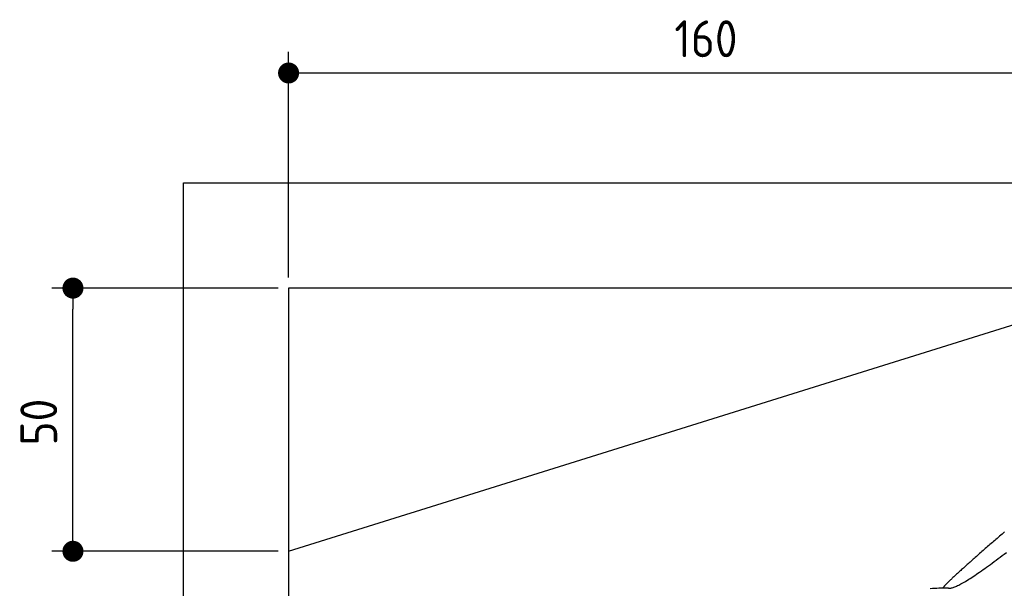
# Model space of a CAD drawing. Extents: x 562 to 7231, y 5767 to 12026.
# Tile 45 of 73: x 562 to 2434, y 10946 to 12026. Entities that reach past the tile are written whole.
import ezdxf

# ---------------------------------------------------------------- set-up
doc = ezdxf.new("R2010")
doc.units = 0
doc.layers.get('0').update_dxf_attribs({"linetype": 'CONTINUOUS'})
doc.layers.get('DEFPOINTS').update_dxf_attribs({"linetype": 'CONTINUOUS'})
doc.layers.add('4', color=3, linetype='CONTINUOUS')
doc.layers.add('CAR', color=10, linetype='CONTINUOUS')
doc.styles.get("Standard").update_dxf_attribs({"font": 'ISOCP.SHX'})
doc.dimstyles.get("Standard").update_dxf_attribs({"dimtxt": 50, "dimasz": 100, "dimexe": 0.18, "dimexo": 0.0625, "dimgap": 15, "dimtad": 1, "dimlfac": 0.1, "dimzin": 0, "dimcen": 0.09, "dimazin": 3, "dimtfac": 1, "dimtofl": 0, "dimtmove": 0, "dimatfit": 3})

# ---------------------------------------------------------------- blocks, each defined once
blk = doc.blocks.new('PUNKT')
at = {"layer": '4', "color": 0, "linetype": 'BYBLOCK'}
blk.add_line((-0.5, 0), (-1, 0), dxfattribs=at)
at = {"layer": '4', "color": 0, "linetype": 'BYBLOCK', "const_width": 0.5}
blk.add_lwpolyline([(-0.25, 0, 1), (0.25, 0, 1)], format="xyb", close=True, dxfattribs=at)
blk = doc.blocks.new('*U21')
at = {"layer": '4', "color": 2}
blk.add_text('50', height=70, rotation=90, dxfattribs=at).set_placement((632.8, 11216.9))
blk = doc.blocks.new('*D8')
at = {"layer": '4'}
for p, q in [((1052.8, 11515.9), (622.8, 11515.9)), ((662.8, 11055.9), (662.8, 11475.9)), ((1052.8, 11015.9), (622.8, 11015.9))]:
    blk.add_line(p, q, dxfattribs=at)
at = {"layer": 'DEFPOINTS', "color": 0}
for p in [(662.8, 11515.9), (1072.8, 11515.9), (1072.8, 11015.9)]:
    blk.add_point(p, dxfattribs=at)
blk.add_blockref('*U21', (0, 0))
at = {"layer": '4', "xscale": 40, "yscale": 40, "zscale": 40}
for p, rotation in [((662.8, 11515.9), 90), ((662.8, 11015.9), 270)]:
    blk.add_blockref('PUNKT', p, dxfattribs=dict(at, rotation=rotation))
blk = doc.blocks.new('*U22')
at = {"layer": '4', "color": 2}
blk.add_text('160', height=70, dxfattribs=at).set_placement((1806.2, 11954.6))
blk = doc.blocks.new('*D9')
at = {"layer": '4'}
for p, q in [((1072.8, 11535.9), (1072.8, 11964.6)), ((2672.8, 11535.9), (2672.8, 11964.6)), ((1112.8, 11924.6), (2632.8, 11924.6))]:
    blk.add_line(p, q, dxfattribs=at)
at = {"layer": 'DEFPOINTS', "color": 0}
for p in [(2672.8, 11924.6), (1072.8, 11515.9), (2672.8, 11515.9)]:
    blk.add_point(p, dxfattribs=at)
blk.add_blockref('*U22', (0, 0))
at = {"layer": '4', "xscale": 40, "yscale": 40, "zscale": 40, "rotation": 180}
blk.add_blockref('PUNKT', (1072.8, 11924.6), dxfattribs=at)
at = {"layer": '4', "xscale": 40, "yscale": 40, "zscale": 40}
blk.add_blockref('PUNKT', (2672.8, 11924.6), dxfattribs=at)

msp = doc.modelspace()

# ---------------------------------------------------------------- linework, layer by layer
for p, q in [((872.775, 6015.902), (872.775, 11715.902)), ((872.775, 11715.902), (6472.775, 11715.902)), ((6272.775, 11515.902), (1072.775, 11515.902)), ((1072.775, 11515.902), (1072.775, 6265.902)), ((1072.775, 11015.902), (2672.775, 11515.902))]:
    msp.add_line(p, q)
at = {"layer": 'CAR'}
for points in [[(2434.02, 11052.6, 0), (2431.66, 11050.5, 0), (2429.31, 11048.5, 0), (2426.96, 11046.5, 0), (2424.63, 11044.5, 0), (2422.3, 11042.5, 0), (2419.98, 11040.4, 0), (2417.67, 11038.4, 0), (2415.37, 11036.5, 0), (2413.09, 11034.5, 0), (2410.81, 11032.5, 0), (2408.55, 11030.5, 0), (2406.3, 11028.6, 0), (2404.06, 11026.6, 0), (2401.84, 11024.7, 0), (2399.63, 11022.8, 0), (2397.44, 11020.9, 0), (2395.26, 11019, 0), (2393.1, 11017.1, 0), (2390.95, 11015.2, 0), (2388.82, 11013.3, 0), (2386.71, 11011.5, 0), (2384.62, 11009.6, 0), (2382.54, 11007.8, 0), (2380.49, 11006, 0), (2378.45, 11004.2, 0), (2376.44, 11002.4, 0), (2374.45, 11000.7, 0), (2372.48, 10998.9, 0), (2370.53, 10997.2, 0), (2368.6, 10995.5, 0), (2366.7, 10993.8, 0), (2364.83, 10992.2, 0), (2362.97, 10990.5, 0), (2361.15, 10988.9, 0), (2359.35, 10987.3, 0), (2357.58, 10985.7, 0), (2355.83, 10984.1, 0), (2354.12, 10982.6, 0), (2352.43, 10981.1, 0), (2350.77, 10979.6, 0), (2349.15, 10978.1, 0), (2347.55, 10976.6, 0), (2345.99, 10975.2, 0), (2344.46, 10973.8, 0), (2342.96, 10972.5, 0), (2341.5, 10971.1, 0), (2340.07, 10969.8, 0), (2338.68, 10968.5, 0), (2337.33, 10967.3, 0), (2336.01, 10966, 0), (2334.73, 10964.8, 0), (2333.49, 10963.7, 0), (2332.28, 10962.6, 0), (2331.12, 10961.5, 0), (2330, 10960.4, 0), (2328.92, 10959.4, 0), (2327.89, 10958.4, 0), (2326.89, 10957.4, 0), (2325.95, 10956.5, 0), (2325.04, 10955.6, 0), (2324.19, 10954.7, 0), (2323.38, 10953.9, 0), (2322.61, 10953.1, 0), (2321.9, 10952.4, 0), (2321.23, 10951.7, 0), (2320.62, 10951, 0), (2320.06, 10950.4, 0), (2319.55, 10949.8, 0), (2319.09, 10949.3, 0), (2318.68, 10948.8, 0), (2318.33, 10948.3, 0), (2318.04, 10947.9, 0), (2317.8, 10947.6, 0), (2317.62, 10947.3, 0), (2317.49, 10947, 0), (2317.43, 10946.8, 0), (2317.43, 10946.6, 0), (2317.48, 10946.5, 0), (2317.6, 10946.4, 0)], [(2326.19, 10946.7, 0), (2326.9, 10946.3, 0), (2327.7, 10946, 0), (2328.61, 10945.9, 0), (2329.62, 10945.8, 0), (2330.72, 10945.9, 0), (2331.92, 10946, 0), (2333.22, 10946.2, 0), (2334.61, 10946.6, 0), (2336.09, 10947, 0), (2337.66, 10947.6, 0), (2339.33, 10948.2, 0), (2341.09, 10948.9, 0), (2342.93, 10949.7, 0), (2344.86, 10950.6, 0), (2346.88, 10951.6, 0), (2348.98, 10952.7, 0), (2351.17, 10953.9, 0), (2353.44, 10955.2, 0), (2355.79, 10956.5, 0), (2358.22, 10957.9, 0), (2360.73, 10959.4, 0), (2363.31, 10961, 0), (2365.98, 10962.7, 0), (2368.72, 10964.4, 0), (2371.53, 10966.2, 0), (2374.42, 10968.1, 0), (2377.37, 10970.1, 0), (2380.4, 10972.2, 0), (2383.5, 10974.3, 0), (2386.67, 10976.5, 0), (2389.9, 10978.7, 0), (2393.2, 10981, 0), (2396.56, 10983.4, 0), (2399.99, 10985.9, 0), (2403.48, 10988.4, 0), (2407.04, 10991, 0), (2410.65, 10993.6, 0), (2414.32, 10996.3, 0), (2418.05, 10999, 0), (2421.83, 11001.9, 0), (2425.67, 11004.7, 0), (2429.56, 11007.6, 0), (2433.51, 11010.6, 0), (2437.51, 11013.6, 0)], [(2292.53, 10945.5, 0), (2296.75, 10945.7, 0), (2300.96, 10945.9, 0), (2305.17, 10946, 0), (2309.38, 10946.2, 0), (2313.59, 10946.3, 0), (2317.79, 10946.4, 0), (2321.99, 10946.6, 0), (2326.19, 10946.7, 0)]]:
    msp.add_polyline3d(points, dxfattribs=at)

# ---------------------------------------------------------------- dimensions: what is measured, and where the dimension line sits
at = {"layer": '4'}
dim = msp.add_linear_dim(base=(2672.775, 11924.585), p1=(1072.775, 11515.902), p2=(2672.775, 11515.902), dimstyle='Standard', dxfattribs=at)
dim.commit()
dim.dimension.update_dxf_attribs({"geometry": '*D9', "text_midpoint": (1872.775, 11989.585)})
dim = msp.add_linear_dim(base=(662.772, 11515.902), p1=(1072.775, 11015.902), p2=(1072.775, 11515.902), angle=90, dimstyle='Standard', dxfattribs=at)
dim.commit()
dim.dimension.update_dxf_attribs({"geometry": '*D8', "text_midpoint": (597.772, 11265.902)})

doc.saveas('drawing.dxf')
